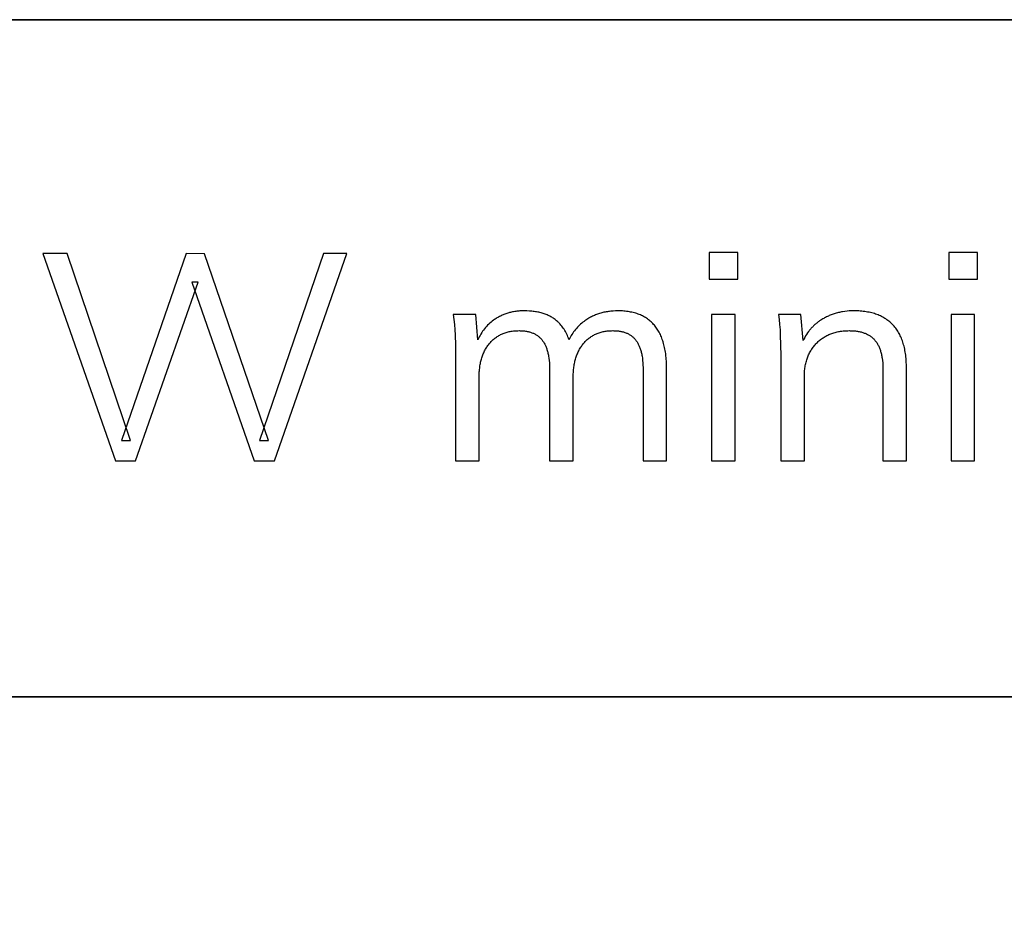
# Model space of a CAD drawing. Header units: millimetres. Extents: x -2637 to -1637, y 678 to 1678.
# Tile 123 of 256: x -1802 to -1776, y 749 to 772. Entities that reach past the tile are written whole.
import ezdxf

# ---------------------------------------------------------------- set-up
doc = ezdxf.new("R2010")
doc.units = ezdxf.units.MM
doc.layers.add('Make2D$B.SHOW mini', color=7, linetype='Continuous', true_color=0x000000)

msp = doc.modelspace()

# ---------------------------------------------------------------- linework, layer by layer
at = {"layer": 'Make2D$B.SHOW mini', "color": 18, "lineweight": 35, "true_color": 0x000000}
msp.add_lwpolyline([(-1652.161, 771.918), (-1830.703, 771.918), (-1830.703, 693.256), (-1652.161, 693.256)], close=True, dxfattribs=at)
at = {"layer": 'Make2D$B.SHOW mini'}
for points in [[(-1800.368, 765.776), (-1801.01, 765.776)], [(-1801.01, 765.776), (-1799.099, 760.334)], [(-1798.702, 760.869), (-1800.368, 765.776)], [(-1797.242, 765.776), (-1798.946, 760.869)], [(-1796.76, 765.768), (-1797.242, 765.776)], [(-1795.086, 760.869), (-1796.76, 765.768)], [(-1793.642, 765.776), (-1795.323, 760.869)], [(-1794.926, 760.334), (-1793.023, 765.776)], [(-1793.023, 765.776), (-1793.642, 765.776)], [(-1783.514, 765.807), (-1783.514, 765.104)], [(-1782.758, 765.807), (-1783.514, 765.807)], [(-1782.758, 765.104), (-1782.758, 765.807)], [(-1777.224, 765.807), (-1777.224, 765.104)], [(-1776.467, 765.807), (-1777.224, 765.807)], [(-1776.467, 765.104), (-1776.467, 765.807)], [(-1798.572, 760.334), (-1796.928, 765.027)], [(-1796.928, 765.027), (-1797.096, 765.027)], [(-1797.096, 765.027), (-1795.461, 760.334)], [(-1783.514, 765.104), (-1782.758, 765.104)], [(-1777.224, 765.104), (-1776.467, 765.104)], [(-1789.644, 764.179), (-1790.233, 764.179)], [(-1790.233, 764.179), (-1790.215, 764.045), (-1790.201, 763.91), (-1790.191, 763.775), (-1790.183, 763.64), (-1790.175, 763.369), (-1790.172, 763.101)], [(-1789.586, 763.508), (-1789.644, 764.179)], [(-1787.194, 763.517), (-1787.208, 763.554), (-1787.222, 763.59), (-1787.237, 763.625), (-1787.253, 763.66), (-1787.269, 763.693), (-1787.287, 763.725), (-1787.305, 763.756), (-1787.324, 763.787), (-1787.343, 763.816), (-1787.363, 763.845), (-1787.384, 763.872), (-1787.406, 763.899), (-1787.429, 763.924), (-1787.44, 763.937), (-1787.452, 763.949), (-1787.464, 763.961), (-1787.476, 763.972), (-1787.488, 763.984), (-1787.5, 763.995), (-1787.52, 764.012), (-1787.54, 764.029), (-1787.561, 764.044), (-1787.582, 764.06), (-1787.603, 764.075), (-1787.625, 764.089), (-1787.648, 764.102), (-1787.671, 764.116), (-1787.694, 764.128), (-1787.718, 764.14), (-1787.743, 764.152), (-1787.767, 764.163), (-1787.793, 764.173), (-1787.819, 764.183), (-1787.845, 764.193), (-1787.872, 764.202), (-1787.899, 764.21), (-1787.927, 764.218), (-1787.956, 764.225), (-1787.984, 764.232), (-1788.014, 764.238), (-1788.043, 764.244), (-1788.074, 764.249), (-1788.104, 764.253), (-1788.136, 764.257), (-1788.167, 764.261), (-1788.2, 764.264), (-1788.232, 764.266), (-1788.299, 764.269), (-1788.368, 764.27), (-1788.426, 764.269), (-1788.482, 764.267), (-1788.511, 764.264), (-1788.538, 764.262), (-1788.566, 764.259), (-1788.593, 764.255), (-1788.62, 764.251), (-1788.647, 764.247), (-1788.674, 764.241), (-1788.7, 764.236), (-1788.726, 764.23), (-1788.752, 764.224), (-1788.777, 764.217), (-1788.803, 764.209), (-1788.828, 764.201), (-1788.853, 764.193), (-1788.877, 764.184), (-1788.901, 764.175), (-1788.926, 764.165), (-1788.949, 764.155), (-1788.973, 764.144), (-1788.996, 764.133), (-1789.019, 764.121), (-1789.042, 764.109), (-1789.065, 764.096), (-1789.087, 764.083), (-1789.109, 764.07), (-1789.131, 764.055), (-1789.153, 764.041), (-1789.174, 764.026), (-1789.207, 764.001), (-1789.24, 763.975), (-1789.271, 763.949), (-1789.301, 763.921), (-1789.33, 763.892), (-1789.359, 763.862), (-1789.386, 763.831), (-1789.412, 763.799), (-1789.437, 763.767), (-1789.462, 763.733), (-1789.485, 763.698), (-1789.507, 763.662), (-1789.528, 763.625), (-1789.549, 763.587), (-1789.568, 763.548), (-1789.586, 763.508)], [(-1784.63, 760.334), (-1784.63, 762.749), (-1784.632, 762.843), (-1784.635, 762.934), (-1784.642, 763.022), (-1784.65, 763.107), (-1784.656, 763.149), (-1784.662, 763.189), (-1784.668, 763.229), (-1784.675, 763.268), (-1784.683, 763.307), (-1784.692, 763.344), (-1784.701, 763.381), (-1784.711, 763.417), (-1784.721, 763.453), (-1784.732, 763.487), (-1784.744, 763.521), (-1784.756, 763.554), (-1784.769, 763.586), (-1784.782, 763.618), (-1784.796, 763.649), (-1784.811, 763.679), (-1784.826, 763.708), (-1784.842, 763.737), (-1784.859, 763.764), (-1784.876, 763.791), (-1784.894, 763.818), (-1784.912, 763.843), (-1784.932, 763.868), (-1784.951, 763.892), (-1784.972, 763.915), (-1784.993, 763.938), (-1785.014, 763.96), (-1785.037, 763.981), (-1785.059, 764.001), (-1785.083, 764.021), (-1785.107, 764.039), (-1785.131, 764.058), (-1785.157, 764.075), (-1785.183, 764.092), (-1785.209, 764.107), (-1785.236, 764.123), (-1785.264, 764.137), (-1785.292, 764.151), (-1785.321, 764.164), (-1785.351, 764.176), (-1785.381, 764.187), (-1785.412, 764.198), (-1785.443, 764.208), (-1785.475, 764.217), (-1785.508, 764.226), (-1785.541, 764.233), (-1785.575, 764.24), (-1785.609, 764.247), (-1785.644, 764.252), (-1785.68, 764.257), (-1785.716, 764.261), (-1785.753, 764.264), (-1785.791, 764.267), (-1785.829, 764.269), (-1785.867, 764.27), (-1785.907, 764.27), (-1785.971, 764.269), (-1786.034, 764.266), (-1786.066, 764.264), (-1786.096, 764.261), (-1786.127, 764.257), (-1786.157, 764.253), (-1786.187, 764.249), (-1786.217, 764.244), (-1786.246, 764.238), (-1786.276, 764.232), (-1786.304, 764.225), (-1786.333, 764.218), (-1786.361, 764.21), (-1786.389, 764.202), (-1786.417, 764.193), (-1786.444, 764.183), (-1786.471, 764.173), (-1786.498, 764.163), (-1786.525, 764.152), (-1786.551, 764.14), (-1786.577, 764.128), (-1786.603, 764.116), (-1786.628, 764.102), (-1786.653, 764.089), (-1786.678, 764.075), (-1786.702, 764.06), (-1786.726, 764.044), (-1786.75, 764.029), (-1786.774, 764.012), (-1786.797, 763.995), (-1786.829, 763.971), (-1786.86, 763.946), (-1786.89, 763.92), (-1786.919, 763.893), (-1786.947, 763.866), (-1786.974, 763.838), (-1787.001, 763.809), (-1787.026, 763.78), (-1787.05, 763.749), (-1787.074, 763.718), (-1787.096, 763.687), (-1787.118, 763.654), (-1787.138, 763.621), (-1787.158, 763.587), (-1787.176, 763.553), (-1787.194, 763.517)], [(-1782.834, 764.179), (-1783.453, 764.179)], [(-1783.453, 764.179), (-1783.453, 760.334)], [(-1782.834, 760.334), (-1782.834, 764.179)], [(-1781.107, 764.179), (-1781.695, 764.179)], [(-1781.695, 764.179), (-1781.678, 764.045), (-1781.664, 763.91), (-1781.653, 763.775), (-1781.646, 763.64), (-1781.637, 763.369), (-1781.634, 763.101)], [(-1781.047, 763.489), (-1781.107, 764.179)], [(-1778.332, 760.334), (-1778.332, 762.749), (-1778.334, 762.843), (-1778.338, 762.934), (-1778.344, 763.021), (-1778.349, 763.064), (-1778.354, 763.106), (-1778.36, 763.147), (-1778.366, 763.188), (-1778.373, 763.227), (-1778.381, 763.266), (-1778.389, 763.305), (-1778.398, 763.342), (-1778.408, 763.379), (-1778.419, 763.415), (-1778.43, 763.45), (-1778.442, 763.485), (-1778.454, 763.518), (-1778.467, 763.551), (-1778.481, 763.584), (-1778.496, 763.615), (-1778.511, 763.646), (-1778.527, 763.676), (-1778.543, 763.706), (-1778.561, 763.734), (-1778.579, 763.762), (-1778.597, 763.789), (-1778.616, 763.816), (-1778.636, 763.841), (-1778.657, 763.866), (-1778.678, 763.89), (-1778.7, 763.914), (-1778.723, 763.936), (-1778.746, 763.958), (-1778.77, 763.979), (-1778.795, 764), (-1778.82, 764.019), (-1778.846, 764.038), (-1778.873, 764.057), (-1778.9, 764.074), (-1778.928, 764.091), (-1778.957, 764.107), (-1778.986, 764.122), (-1779.016, 764.136), (-1779.047, 764.15), (-1779.078, 764.163), (-1779.11, 764.175), (-1779.143, 764.187), (-1779.177, 764.198), (-1779.211, 764.208), (-1779.246, 764.217), (-1779.281, 764.225), (-1779.317, 764.233), (-1779.354, 764.24), (-1779.391, 764.247), (-1779.43, 764.252), (-1779.468, 764.257), (-1779.508, 764.261), (-1779.548, 764.264), (-1779.589, 764.267), (-1779.631, 764.269), (-1779.673, 764.27), (-1779.716, 764.27), (-1779.776, 764.269), (-1779.836, 764.267), (-1779.895, 764.262), (-1779.953, 764.255), (-1780.01, 764.247), (-1780.038, 764.242), (-1780.066, 764.237), (-1780.094, 764.231), (-1780.122, 764.224), (-1780.149, 764.217), (-1780.176, 764.21), (-1780.203, 764.202), (-1780.23, 764.194), (-1780.256, 764.186), (-1780.282, 764.176), (-1780.308, 764.167), (-1780.334, 764.157), (-1780.36, 764.146), (-1780.385, 764.135), (-1780.41, 764.123), (-1780.435, 764.111), (-1780.46, 764.099), (-1780.484, 764.086), (-1780.508, 764.073), (-1780.532, 764.059), (-1780.556, 764.044), (-1780.579, 764.03), (-1780.598, 764.017), (-1780.617, 764.005), (-1780.635, 763.992), (-1780.653, 763.978), (-1780.671, 763.965), (-1780.689, 763.951), (-1780.706, 763.937), (-1780.723, 763.922), (-1780.74, 763.908), (-1780.756, 763.893), (-1780.772, 763.877), (-1780.788, 763.862), (-1780.804, 763.846), (-1780.819, 763.83), (-1780.834, 763.813), (-1780.849, 763.797), (-1780.863, 763.779), (-1780.877, 763.762), (-1780.891, 763.744), (-1780.905, 763.727), (-1780.931, 763.69), (-1780.957, 763.652), (-1780.981, 763.613), (-1781.004, 763.573), (-1781.026, 763.531), (-1781.047, 763.489)], [(-1776.544, 764.179), (-1777.163, 764.179)], [(-1777.163, 764.179), (-1777.163, 760.334)], [(-1776.544, 760.334), (-1776.544, 764.179)], [(-1789.553, 760.334), (-1789.553, 762.528), (-1789.552, 762.598), (-1789.548, 762.665), (-1789.546, 762.699), (-1789.543, 762.732), (-1789.539, 762.764), (-1789.535, 762.796), (-1789.531, 762.827), (-1789.525, 762.858), (-1789.52, 762.889), (-1789.513, 762.919), (-1789.507, 762.948), (-1789.499, 762.977), (-1789.491, 763.006), (-1789.483, 763.034), (-1789.474, 763.062), (-1789.464, 763.089), (-1789.454, 763.116), (-1789.444, 763.142), (-1789.432, 763.168), (-1789.421, 763.193), (-1789.408, 763.218), (-1789.396, 763.243), (-1789.382, 763.267), (-1789.368, 763.29), (-1789.354, 763.314), (-1789.339, 763.336), (-1789.323, 763.358), (-1789.307, 763.38), (-1789.291, 763.401), (-1789.274, 763.422), (-1789.256, 763.442), (-1789.238, 763.462), (-1789.219, 763.481), (-1789.201, 763.499), (-1789.181, 763.517), (-1789.162, 763.534), (-1789.142, 763.55), (-1789.121, 763.566), (-1789.1, 763.581), (-1789.079, 763.595), (-1789.057, 763.609), (-1789.035, 763.622), (-1789.012, 763.635), (-1788.989, 763.647), (-1788.966, 763.658), (-1788.942, 763.668), (-1788.918, 763.678), (-1788.893, 763.688), (-1788.868, 763.696), (-1788.843, 763.704), (-1788.817, 763.712), (-1788.791, 763.719), (-1788.764, 763.725), (-1788.737, 763.73), (-1788.709, 763.735), (-1788.682, 763.739), (-1788.653, 763.743), (-1788.624, 763.746), (-1788.595, 763.748), (-1788.566, 763.749), (-1788.536, 763.75), (-1788.505, 763.751), (-1788.48, 763.75), (-1788.455, 763.75), (-1788.43, 763.748), (-1788.406, 763.747), (-1788.382, 763.745), (-1788.358, 763.742), (-1788.335, 763.739), (-1788.313, 763.735), (-1788.291, 763.731), (-1788.269, 763.726), (-1788.247, 763.721), (-1788.227, 763.716), (-1788.206, 763.71), (-1788.186, 763.703), (-1788.166, 763.696), (-1788.147, 763.689), (-1788.128, 763.681), (-1788.11, 763.672), (-1788.092, 763.663), (-1788.075, 763.654), (-1788.058, 763.644), (-1788.041, 763.633), (-1788.025, 763.622), (-1788.009, 763.611), (-1787.994, 763.599), (-1787.979, 763.587), (-1787.964, 763.574), (-1787.95, 763.56), (-1787.936, 763.547), (-1787.923, 763.532), (-1787.91, 763.518), (-1787.898, 763.502), (-1787.886, 763.486), (-1787.874, 763.47), (-1787.863, 763.453), (-1787.852, 763.436), (-1787.842, 763.418), (-1787.832, 763.399), (-1787.822, 763.38), (-1787.813, 763.36), (-1787.804, 763.34), (-1787.795, 763.319), (-1787.787, 763.298), (-1787.779, 763.276), (-1787.772, 763.253), (-1787.765, 763.23), (-1787.758, 763.206), (-1787.752, 763.182), (-1787.746, 763.157), (-1787.74, 763.132), (-1787.735, 763.106), (-1787.73, 763.08), (-1787.722, 763.025), (-1787.715, 762.968), (-1787.71, 762.909), (-1787.706, 762.848), (-1787.704, 762.785), (-1787.703, 762.719), (-1787.703, 760.334)], [(-1787.084, 760.334), (-1787.084, 762.528), (-1787.083, 762.598), (-1787.079, 762.665), (-1787.077, 762.699), (-1787.074, 762.732), (-1787.07, 762.764), (-1787.066, 762.796), (-1787.062, 762.827), (-1787.057, 762.858), (-1787.051, 762.889), (-1787.045, 762.919), (-1787.038, 762.948), (-1787.03, 762.977), (-1787.023, 763.006), (-1787.014, 763.034), (-1787.005, 763.062), (-1786.996, 763.089), (-1786.985, 763.116), (-1786.975, 763.142), (-1786.964, 763.168), (-1786.952, 763.193), (-1786.94, 763.218), (-1786.927, 763.243), (-1786.914, 763.267), (-1786.9, 763.29), (-1786.885, 763.314), (-1786.87, 763.336), (-1786.855, 763.358), (-1786.839, 763.38), (-1786.822, 763.401), (-1786.805, 763.422), (-1786.787, 763.442), (-1786.769, 763.462), (-1786.751, 763.481), (-1786.732, 763.499), (-1786.713, 763.517), (-1786.693, 763.534), (-1786.673, 763.55), (-1786.653, 763.566), (-1786.632, 763.581), (-1786.611, 763.595), (-1786.589, 763.609), (-1786.567, 763.622), (-1786.545, 763.635), (-1786.522, 763.647), (-1786.499, 763.658), (-1786.475, 763.668), (-1786.451, 763.678), (-1786.427, 763.688), (-1786.402, 763.696), (-1786.377, 763.704), (-1786.351, 763.712), (-1786.326, 763.719), (-1786.299, 763.725), (-1786.272, 763.73), (-1786.245, 763.735), (-1786.218, 763.739), (-1786.19, 763.743), (-1786.162, 763.746), (-1786.133, 763.748), (-1786.104, 763.749), (-1786.074, 763.75), (-1786.044, 763.751), (-1786.019, 763.75), (-1785.994, 763.75), (-1785.969, 763.748), (-1785.945, 763.747), (-1785.921, 763.745), (-1785.897, 763.742), (-1785.874, 763.739), (-1785.852, 763.735), (-1785.83, 763.731), (-1785.808, 763.726), (-1785.787, 763.721), (-1785.766, 763.716), (-1785.746, 763.71), (-1785.726, 763.703), (-1785.706, 763.696), (-1785.687, 763.689), (-1785.668, 763.681), (-1785.65, 763.672), (-1785.632, 763.663), (-1785.615, 763.654), (-1785.598, 763.644), (-1785.582, 763.633), (-1785.566, 763.622), (-1785.55, 763.611), (-1785.535, 763.599), (-1785.52, 763.587), (-1785.506, 763.574), (-1785.492, 763.56), (-1785.478, 763.547), (-1785.465, 763.532), (-1785.453, 763.518), (-1785.441, 763.502), (-1785.429, 763.486), (-1785.417, 763.47), (-1785.406, 763.453), (-1785.396, 763.436), (-1785.385, 763.418), (-1785.376, 763.399), (-1785.366, 763.38), (-1785.357, 763.36), (-1785.348, 763.34), (-1785.34, 763.319), (-1785.332, 763.298), (-1785.324, 763.276), (-1785.317, 763.253), (-1785.31, 763.23), (-1785.303, 763.206), (-1785.297, 763.182), (-1785.291, 763.157), (-1785.286, 763.132), (-1785.281, 763.106), (-1785.276, 763.08), (-1785.268, 763.025), (-1785.261, 762.968), (-1785.256, 762.909), (-1785.252, 762.848), (-1785.25, 762.785), (-1785.249, 762.719), (-1785.249, 760.334)], [(-1781.015, 760.334), (-1781.015, 762.535), (-1781.015, 762.57), (-1781.014, 762.604), (-1781.012, 762.638), (-1781.01, 762.671), (-1781.007, 762.704), (-1781.004, 762.737), (-1781, 762.769), (-1780.995, 762.8), (-1780.99, 762.831), (-1780.984, 762.862), (-1780.977, 762.892), (-1780.97, 762.922), (-1780.962, 762.951), (-1780.954, 762.98), (-1780.945, 763.008), (-1780.935, 763.036), (-1780.924, 763.063), (-1780.914, 763.091), (-1780.902, 763.117), (-1780.89, 763.143), (-1780.877, 763.169), (-1780.863, 763.194), (-1780.849, 763.219), (-1780.835, 763.243), (-1780.819, 763.267), (-1780.803, 763.291), (-1780.787, 763.314), (-1780.769, 763.336), (-1780.751, 763.358), (-1780.733, 763.38), (-1780.714, 763.401), (-1780.694, 763.422), (-1780.674, 763.442), (-1780.653, 763.462), (-1780.632, 763.481), (-1780.61, 763.499), (-1780.589, 763.517), (-1780.566, 763.534), (-1780.543, 763.55), (-1780.52, 763.566), (-1780.497, 763.581), (-1780.473, 763.595), (-1780.448, 763.609), (-1780.423, 763.622), (-1780.398, 763.635), (-1780.372, 763.647), (-1780.346, 763.658), (-1780.32, 763.668), (-1780.293, 763.678), (-1780.265, 763.688), (-1780.237, 763.696), (-1780.209, 763.704), (-1780.181, 763.712), (-1780.152, 763.719), (-1780.122, 763.725), (-1780.092, 763.73), (-1780.062, 763.735), (-1780.031, 763.739), (-1780, 763.743), (-1779.968, 763.746), (-1779.936, 763.748), (-1779.904, 763.749), (-1779.871, 763.75), (-1779.838, 763.751), (-1779.81, 763.75), (-1779.782, 763.75), (-1779.754, 763.748), (-1779.727, 763.747), (-1779.701, 763.745), (-1779.675, 763.742), (-1779.649, 763.739), (-1779.624, 763.735), (-1779.599, 763.731), (-1779.575, 763.726), (-1779.552, 763.721), (-1779.528, 763.716), (-1779.506, 763.71), (-1779.484, 763.703), (-1779.462, 763.696), (-1779.441, 763.689), (-1779.42, 763.681), (-1779.399, 763.672), (-1779.38, 763.663), (-1779.36, 763.654), (-1779.341, 763.644), (-1779.323, 763.633), (-1779.305, 763.622), (-1779.288, 763.611), (-1779.271, 763.599), (-1779.254, 763.587), (-1779.238, 763.574), (-1779.223, 763.56), (-1779.208, 763.547), (-1779.193, 763.532), (-1779.179, 763.518), (-1779.165, 763.502), (-1779.152, 763.486), (-1779.139, 763.47), (-1779.127, 763.453), (-1779.115, 763.436), (-1779.104, 763.418), (-1779.093, 763.399), (-1779.082, 763.38), (-1779.072, 763.36), (-1779.062, 763.34), (-1779.053, 763.319), (-1779.044, 763.298), (-1779.035, 763.276), (-1779.027, 763.253), (-1779.019, 763.23), (-1779.012, 763.206), (-1779.005, 763.182), (-1778.998, 763.157), (-1778.992, 763.132), (-1778.987, 763.106), (-1778.981, 763.08), (-1778.977, 763.053), (-1778.972, 763.025), (-1778.965, 762.968), (-1778.959, 762.909), (-1778.955, 762.848), (-1778.952, 762.785), (-1778.951, 762.719), (-1778.951, 760.334)], [(-1790.172, 763.101), (-1790.172, 760.334)], [(-1781.634, 763.101), (-1781.634, 760.334)], [(-1798.946, 760.869), (-1798.702, 760.869)], [(-1795.323, 760.869), (-1795.086, 760.869)], [(-1799.099, 760.334), (-1798.572, 760.334)], [(-1795.461, 760.334), (-1794.926, 760.334)], [(-1790.172, 760.334), (-1789.553, 760.334)], [(-1787.703, 760.334), (-1787.084, 760.334)], [(-1785.249, 760.334), (-1784.63, 760.334)], [(-1783.453, 760.334), (-1782.834, 760.334)], [(-1781.634, 760.334), (-1781.015, 760.334)], [(-1778.951, 760.334), (-1778.332, 760.334)], [(-1777.163, 760.334), (-1776.544, 760.334)]]:
    msp.add_lwpolyline(points, dxfattribs=at)
at = {"layer": 'Make2D$B.SHOW mini', "color": 18, "lineweight": 35, "true_color": 0x000000}
msp.add_lwpolyline([(-1830.703, 754.132), (-1652.161, 754.132)], dxfattribs=at)

doc.saveas('drawing.dxf')
